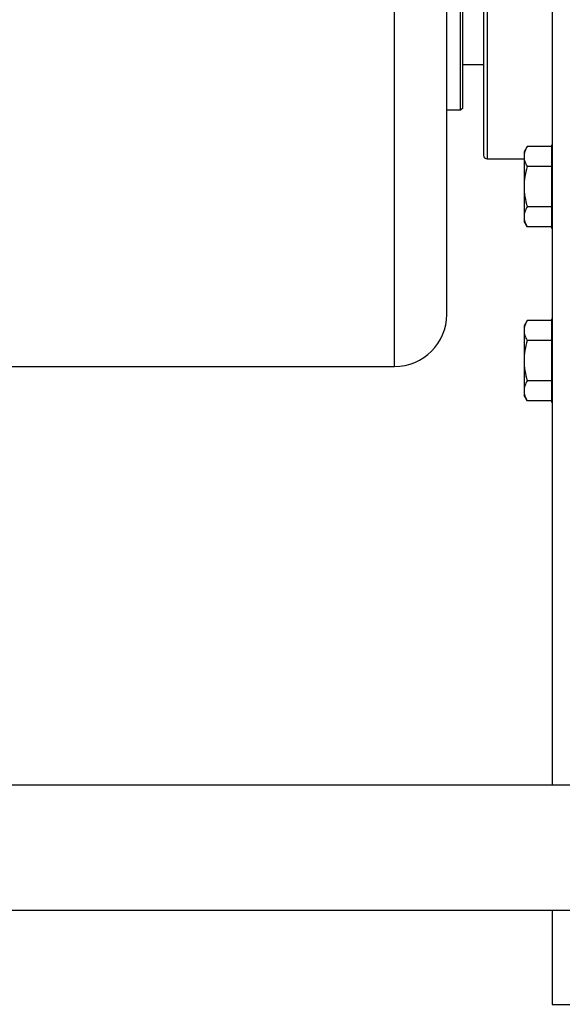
# Model space of a CAD drawing. Header units: millimetres. Extents: x 178516 to 426772, y -178579 to -115871.
# Tile 153 of 256: x 315926 to 316004, y -131887 to -131746. Entities that reach past the tile are written whole.
import ezdxf

# ---------------------------------------------------------------- set-up
doc = ezdxf.new("R2010")
doc.units = ezdxf.units.MM
doc.header["$MEASUREMENT"] = 0
doc.layers.get('0').update_dxf_attribs({"color": 252, "lineweight": 5})
for name, color, linetype in [('AHU03-3-42843OBJ', 7, 'Continuous'), ('AHU03-3-44720OBJ', 7, 'Continuous'), ('AHU03-3-68635OBJ', 7, 'Continuous'), ('EC-MTR_250-0_7OBJ', 7, 'Continuous'), ('HEX_HEAD_SCR_M6X25OBJ', 7, 'Continuous'), ('PLAIN_WSH_6OBJ', 7, 'Continuous')]:
    doc.layers.add(name, color=color, linetype=linetype)
doc.layers.add('IS_centrale', color=7, linetype='Continuous', lineweight=13)

# ---------------------------------------------------------------- blocks, each defined once
blk = doc.blocks.new('VVS030s_FLX1_250_0.38kW_2.00x2v2_t')
at = {"layer": 'AHU03-3-42843OBJ', "color": 7, "linetype": 'Continuous'}
for p, q in [((127.84, 407.61), (124.89, 407.61)), ((127.84, 394.11), (127.84, 407.61)), ((127.84, 154.11), (127.84, 376.11))]:
    blk.add_line(p, q, dxfattribs=at)
at = {"layer": 'AHU03-3-44720OBJ', "color": 7, "linetype": 'Continuous'}
for p, q in [((137.17, 286.11), (131.86, 286.11)), ((137.17, 244.11), (137.17, 286.11)), ((137.67, 244.61), (137.67, 285.61))]:
    blk.add_line(p, q, dxfattribs=at)
blk.add_arc((137.17, 285.61), 0.5, 0, 90, dxfattribs=at)
at = {"layer": 'AHU03-3-68635OBJ', "color": 7, "linetype": 'Continuous'}
for p, q in [((13, 394.11), (225.97, 394.11)), ((13, 376.11), (225.97, 376.11))]:
    blk.add_line(p, q, dxfattribs=at)
at = {"layer": 'EC-MTR_250-0_7OBJ', "color": 7, "linetype": 'Continuous'}
for p, q in [((208.97, 315.96), (150.47, 315.96)), ((150.47, 315.96), (150.47, 214.26)), ((142.97, 308.46), (142.97, 279.11)), ((140.67, 278.81), (140.97, 279.11)), ((140.67, 278.81), (140.67, 272.61)), ((140.97, 279.11), (142.97, 279.11)), ((140.97, 279.11), (140.97, 251.11)), ((142.97, 279.11), (142.97, 251.11)), ((137.67, 272.61), (140.67, 272.61)), ((140.67, 272.61), (140.67, 257.61))]:
    blk.add_line(p, q, dxfattribs=at)
blk.add_arc((150.47, 308.46), 7.5, 90, 180, dxfattribs=at)
at = {"layer": 'HEX_HEAD_SCR_M6X25OBJ', "color": 7, "linetype": 'Continuous'}
for p, q in [((127.86, 320.88), (131.41, 320.88)), ((131.41, 320.88), (131.86, 320.11)), ((131.86, 310.11), (131.86, 320.11)), ((127.86, 317.99), (131.41, 317.99)), ((127.86, 312.22), (131.41, 312.22)), ((131.41, 309.33), (131.86, 310.11)), ((127.86, 309.33), (131.41, 309.33)), ((127.86, 295.88), (131.41, 295.88)), ((131.41, 295.88), (131.86, 295.11)), ((131.86, 285.11), (131.86, 295.11)), ((127.86, 292.99), (131.41, 292.99)), ((127.86, 287.22), (131.41, 287.22)), ((131.41, 284.33), (131.86, 285.11)), ((127.86, 284.33), (131.41, 284.33))]:
    blk.add_line(p, q, dxfattribs=at)
for points, knots in [([(131.86, 319.44), (131.86, 319.56), (131.83, 319.81), (131.71, 320.3), (131.54, 320.65), (131.41, 320.88)], [0, 0, 0, 0, 0.240577, 0.485848, 1, 1, 1, 1]), ([(131.41, 317.99), (131.54, 318.22), (131.71, 318.57), (131.83, 319.07), (131.86, 319.31), (131.86, 319.44)], [0, 0, 0, 0, 0.514152, 0.759424, 1, 1, 1, 1]), ([(131.86, 315.11), (131.86, 315.59), (131.77, 316.57), (131.54, 317.52), (131.41, 317.99)], [0, 0, 0, 0, 0.499904, 1, 1, 1, 1]), ([(131.41, 312.22), (131.54, 312.69), (131.77, 313.64), (131.86, 314.62), (131.86, 315.11)], [0, 0, 0, 0, 0.500096, 1, 1, 1, 1]), ([(131.86, 310.78), (131.86, 310.9), (131.83, 311.15), (131.71, 311.64), (131.54, 311.99), (131.41, 312.22)], [0, 0, 0, 0, 0.240581, 0.485856, 1, 1, 1, 1]), ([(131.41, 309.33), (131.54, 309.56), (131.71, 309.91), (131.83, 310.41), (131.86, 310.65), (131.86, 310.78)], [0, 0, 0, 0, 0.514144, 0.759419, 1, 1, 1, 1]), ([(131.86, 294.44), (131.86, 294.56), (131.83, 294.81), (131.71, 295.3), (131.54, 295.65), (131.41, 295.88)], [0, 0, 0, 0, 0.240577, 0.485848, 1, 1, 1, 1]), ([(131.41, 292.99), (131.54, 293.22), (131.71, 293.57), (131.83, 294.07), (131.86, 294.31), (131.86, 294.44)], [0, 0, 0, 0, 0.514152, 0.759424, 1, 1, 1, 1]), ([(131.86, 290.11), (131.86, 290.59), (131.77, 291.57), (131.54, 292.52), (131.41, 292.99)], [0, 0, 0, 0, 0.499904, 1, 1, 1, 1]), ([(131.41, 287.22), (131.54, 287.69), (131.77, 288.64), (131.86, 289.62), (131.86, 290.11)], [0, 0, 0, 0, 0.500096, 1, 1, 1, 1]), ([(131.86, 285.78), (131.86, 285.9), (131.83, 286.15), (131.71, 286.64), (131.54, 286.99), (131.41, 287.22)], [0, 0, 0, 0, 0.240581, 0.485856, 1, 1, 1, 1]), ([(131.41, 284.33), (131.54, 284.56), (131.71, 284.91), (131.83, 285.41), (131.86, 285.65), (131.86, 285.78)], [0, 0, 0, 0, 0.514144, 0.759419, 1, 1, 1, 1])]:
    blk.add_open_spline(points, degree=3, knots=knots, dxfattribs=at)
at = {"layer": 'PLAIN_WSH_6OBJ', "color": 7, "linetype": 'Continuous'}
for p, q in [((127.86, 321.11), (127.84, 321.11)), ((127.86, 321.11), (127.86, 309.11)), ((127.86, 309.11), (127.84, 309.11)), ((127.86, 296.11), (127.84, 296.11)), ((127.86, 296.11), (127.86, 284.11)), ((127.86, 284.11), (127.84, 284.11))]:
    blk.add_line(p, q, dxfattribs=at)
blk = doc.blocks.new('A$C680519BF')
at = {"extrusion": (1.22461e-16, 0, -1)}
blk.add_blockref('VVS030s_FLX1_250_0.38kW_2.00x2v2_t', (2069.83, 89.5), dxfattribs=at)

msp = doc.modelspace()

# ---------------------------------------------------------------- block references
at = {"layer": 'IS_centrale', "xscale": -1, "rotation": 180}
msp.add_blockref('A$C680519BF', (318199.76, -131390.16), dxfattribs=at)

doc.saveas('drawing.dxf')
